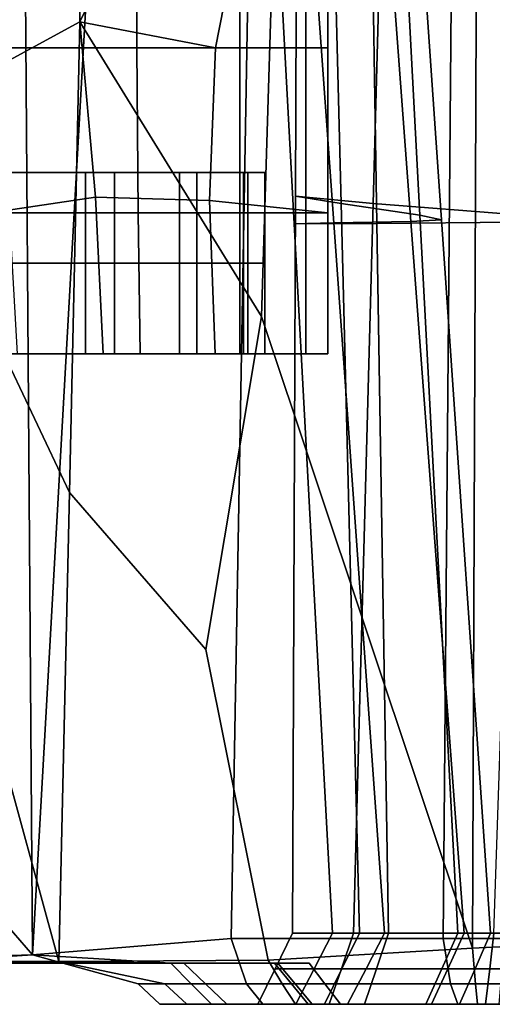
# Model space of a CAD drawing. Extents: x -0.97 to 0.97, y -3.2 to 2.94.
# Tile 5 of 44: x 0.25 to 0.5, y -2.74 to -2.22. Entities that reach past the tile are written whole.
import ezdxf

# ---------------------------------------------------------------- set-up
doc = ezdxf.new("R2010")
doc.units = 0

msp = doc.modelspace()

# ---------------------------------------------------------------- linework, layer by layer
for points in [[(0.26286, -1.76159, 0.01704), (0.29488, -1.97177, -0.00767), (0.25343, -2.71258, 0.02692), (0.24793, -1.95902, 0.00483)], [(0.41702, -2.31357, 0.2454), (0.3928, -2.30962, 0.11033), (0.39437, -1.91815, 0.15133), (0.40726, -1.92605, 0.27622)], [(0.43408, -2.3136, -0.0145), (0.44447, -1.9261, 0.0317), (0.39437, -1.91815, 0.15133), (0.3928, -2.30962, 0.11033)], [(0.34594, -1.92133, 1.12217), (0.35015, -2.07007, 1.12574), (0.27849, -2.21712, 1.0984), (0.28188, -1.97782, 1.0984)], [(0.41702, -2.31357, 0.2454), (0.40726, -1.92605, 0.27622), (0.43867, -1.93832, 0.40727), (0.45883, -2.31971, 0.39112)], [(0.43408, -2.3136, -0.0145), (0.51104, -2.31948, -0.0949), (0.52397, -1.93786, -0.04749), (0.44447, -1.9261, 0.0317)], [(0.47028, -2.32227, 0.54791), (0.45883, -2.31971, 0.39112), (0.43867, -1.93832, 0.40727), (0.44417, -1.94344, 0.54536)], [(0.41318, -2.32384, 0.83545), (0.45414, -2.32305, 0.70096), (0.42595, -1.94501, 0.68131), (0.38621, -1.94659, 0.80595)], [(0.47028, -2.32227, 0.54791), (0.44417, -1.94344, 0.54536), (0.42595, -1.94501, 0.68131), (0.45414, -2.32305, 0.70096)], [(0.41318, -2.32384, 0.83545), (0.38621, -1.94659, 0.80595), (0.37191, -1.94753, 0.90145), (0.39223, -2.32431, 0.93648)], [(0.43607, -2.32413, 0.98912), (0.39223, -2.32431, 0.93648), (0.37191, -1.94753, 0.90145), (0.42998, -1.94717, 0.94996)], [(0.43607, -2.32413, 0.98912), (0.42998, -1.94717, 0.94996), (0.5142, -1.94588, 0.95759), (0.50904, -2.32349, 0.99943)], [(0.23482, -1.95991, -0.02552), (0.24793, -1.95902, 0.00483), (0.25343, -2.71258, 0.02692), (0.24006, -2.69689, -0.00434)], [(0.37042, -2.04184, -0.11605), (0.35873, -2.70392, -0.12125), (0.25343, -2.71258, 0.02692), (0.29488, -1.97177, -0.00767)], [(0.38591, -2.00983, 1.12898), (0.28188, -1.97782, 1.0984), (0.27849, -2.21712, 1.0984), (0.37491, -2.37356, 1.12318)], [(0.38591, -2.00983, 1.12898), (0.37491, -2.37356, 1.12318), (0.48676, -2.70905, 1.13476), (0.48932, -2.03383, 1.1394)], [(0.59151, -2.04184, 1.10951), (0.48932, -2.03383, 1.1394), (0.48676, -2.70905, 1.13476), (0.59145, -2.70392, 1.10936)], [(0.37042, -2.04184, -0.11605), (0.47692, -2.04184, -0.21589), (0.47122, -2.70392, -0.21927), (0.35873, -2.70392, -0.12125)], [(0.6018, -2.04184, -0.21502), (0.59954, -2.70392, -0.2166), (0.47122, -2.70392, -0.21927), (0.47692, -2.04184, -0.21589)], [(0.36616, -2.15068, 1.13597), (0.35048, -2.23086, 1.14548), (0.27849, -2.21712, 1.0984), (0.35015, -2.07007, 1.12574)], [(0.23645, -2.11747, 1.44996), (0.23784, -2.23089, 1.44737), (0.30867, -2.23089, 1.4374), (0.30832, -2.11747, 1.4401)], [(0.36337, -2.11747, 1.41052), (0.30832, -2.11747, 1.4401), (0.30867, -2.23089, 1.4374), (0.36337, -2.23089, 1.40778)], [(0.36616, -2.15068, 1.13597), (0.40999, -2.11747, 1.15476), (0.40999, -2.23089, 1.17069), (0.35048, -2.23086, 1.14548)], [(0.36337, -2.11747, 1.41052), (0.36337, -2.23089, 1.40778), (0.39834, -2.23089, 1.3535), (0.39834, -2.11747, 1.35391)], [(0.40999, -2.11747, 1.26293), (0.39834, -2.11747, 1.35391), (0.39834, -2.23089, 1.3535), (0.40999, -2.23089, 1.26952)], [(0.40999, -2.11747, 1.26293), (0.40999, -2.23089, 1.26952), (0.40999, -2.23089, 1.17069), (0.40999, -2.11747, 1.15476)], [(0.23089, -2.31853, 1.15186), (0.22938, -2.24378, 1.09349), (0.27849, -2.21712, 1.0984), (0.28681, -2.3102, 1.16762)], [(0.2421, -2.4015, 1.08215), (0.27302, -2.46703, 1.07893), (0.27849, -2.21712, 1.0984), (0.22938, -2.24378, 1.09349)], [(0.34532, -2.55034, 1.10581), (0.37491, -2.37356, 1.12318), (0.27849, -2.21712, 1.0984), (0.27302, -2.46703, 1.07893)], [(0.34727, -2.31186, 1.18443), (0.28681, -2.3102, 1.16762), (0.27849, -2.21712, 1.0984), (0.35048, -2.23086, 1.14548)], [(0.24111, -2.31853, 1.44582), (0.30949, -2.31853, 1.4355), (0.30867, -2.23089, 1.4374), (0.23784, -2.23089, 1.44737)], [(0.36337, -2.31853, 1.40576), (0.36337, -2.23089, 1.40778), (0.30867, -2.23089, 1.4374), (0.30949, -2.31853, 1.4355)], [(0.34727, -2.31186, 1.18443), (0.35048, -2.23086, 1.14548), (0.40999, -2.23089, 1.17069), (0.40999, -2.31853, 1.20177)], [(0.36337, -2.31853, 1.40576), (0.39834, -2.31853, 1.35562), (0.39834, -2.23089, 1.3535), (0.36337, -2.23089, 1.40778)], [(0.40999, -2.31853, 1.28405), (0.40999, -2.23089, 1.26952), (0.39834, -2.23089, 1.3535), (0.39834, -2.31853, 1.35562)], [(0.40999, -2.31853, 1.28405), (0.40999, -2.31853, 1.20177), (0.40999, -2.23089, 1.17069), (0.40999, -2.23089, 1.26952)], [(0.22235, -2.34514, 1.23976), (0.28149, -2.34514, 1.25935), (0.28149, -2.297, 1.25935), (0.22235, -2.297, 1.23976)], [(0.23, -2.297, 1.32536), (0.22235, -2.297, 1.23976), (0.28149, -2.297, 1.25935), (0.28916, -2.297, 1.33106)], [(0.23, -2.297, 1.32536), (0.28916, -2.297, 1.33106), (0.29683, -2.297, 1.40277), (0.23765, -2.297, 1.41096)], [(0.23765, -2.34514, 1.41096), (0.23765, -2.297, 1.41096), (0.29683, -2.297, 1.40277), (0.29683, -2.34514, 1.40277)], [(0.33138, -2.34514, 1.26612), (0.33138, -2.297, 1.26612), (0.28149, -2.297, 1.25935), (0.28149, -2.34514, 1.25935)], [(0.33599, -2.297, 1.32291), (0.28916, -2.297, 1.33106), (0.28149, -2.297, 1.25935), (0.33138, -2.297, 1.26612)], [(0.33599, -2.297, 1.32291), (0.3406, -2.297, 1.37971), (0.29683, -2.297, 1.40277), (0.28916, -2.297, 1.33106)], [(0.3406, -2.34514, 1.37971), (0.29683, -2.34514, 1.40277), (0.29683, -2.297, 1.40277), (0.3406, -2.297, 1.37971)], [(0.33138, -2.34514, 1.26612), (0.36534, -2.34514, 1.27673), (0.36534, -2.297, 1.27673), (0.33138, -2.297, 1.26612)], [(0.33599, -2.297, 1.32291), (0.33138, -2.297, 1.26612), (0.36534, -2.297, 1.27673), (0.37666, -2.297, 1.30785)], [(0.33599, -2.297, 1.32291), (0.37666, -2.297, 1.30785), (0.36765, -2.297, 1.34649), (0.3406, -2.297, 1.37971)], [(0.3406, -2.34514, 1.37971), (0.3406, -2.297, 1.37971), (0.36765, -2.297, 1.34649), (0.36765, -2.34514, 1.34649)], [(0.37666, -2.34514, 1.30785), (0.37666, -2.297, 1.30785), (0.36534, -2.297, 1.27673), (0.36534, -2.34514, 1.27673)], [(0.37666, -2.34514, 1.30785), (0.36765, -2.34514, 1.34649), (0.36765, -2.297, 1.34649), (0.37666, -2.297, 1.30785)], [(0.23089, -2.31853, 1.15186), (0.28681, -2.3102, 1.16762), (0.29096, -2.39328, 1.22998), (0.2324, -2.39328, 1.21023)], [(0.34727, -2.31186, 1.18443), (0.35029, -2.39328, 1.2381), (0.29096, -2.39328, 1.22998), (0.28681, -2.3102, 1.16762)], [(0.41702, -2.31357, 0.2454), (0.42679, -2.70109, 0.21458), (0.39122, -2.70109, 0.06934), (0.3928, -2.30962, 0.11033)], [(0.43408, -2.3136, -0.0145), (0.3928, -2.30962, 0.11033), (0.39122, -2.70109, 0.06934), (0.42368, -2.70109, -0.06071)], [(0.34727, -2.31186, 1.18443), (0.40999, -2.31853, 1.20177), (0.40999, -2.39328, 1.24042), (0.35029, -2.39328, 1.2381)], [(0.41702, -2.31357, 0.2454), (0.45883, -2.31971, 0.39112), (0.47899, -2.70109, 0.37496), (0.42679, -2.70109, 0.21458)], [(0.43408, -2.3136, -0.0145), (0.42368, -2.70109, -0.06071), (0.49811, -2.70109, -0.14231), (0.51104, -2.31948, -0.0949)], [(0.24111, -2.31853, 1.44582), (0.24534, -2.39328, 1.44479), (0.31054, -2.39328, 1.43399), (0.30949, -2.31853, 1.4355)], [(0.36337, -2.31853, 1.40576), (0.30949, -2.31853, 1.4355), (0.31054, -2.39328, 1.43399), (0.36337, -2.39328, 1.4041)], [(0.36337, -2.31853, 1.40576), (0.36337, -2.39328, 1.4041), (0.39834, -2.39328, 1.359), (0.39834, -2.31853, 1.35562)], [(0.40999, -2.31853, 1.28405), (0.39834, -2.31853, 1.35562), (0.39834, -2.39328, 1.359), (0.40999, -2.39328, 1.30254)], [(0.40999, -2.31853, 1.28405), (0.40999, -2.39328, 1.30254), (0.40999, -2.39328, 1.24042), (0.40999, -2.31853, 1.20177)], [(0.47028, -2.32227, 0.54791), (0.49638, -2.70109, 0.55046), (0.47899, -2.70109, 0.37496), (0.45883, -2.31971, 0.39112)], [(0.41318, -2.32384, 0.83545), (0.39223, -2.32431, 0.93648), (0.41254, -2.70109, 0.97151), (0.44015, -2.70109, 0.86495)], [(0.43607, -2.32413, 0.98912), (0.44216, -2.70109, 1.02828), (0.41254, -2.70109, 0.97151), (0.39223, -2.32431, 0.93648)], [(0.41318, -2.32384, 0.83545), (0.44015, -2.70109, 0.86495), (0.48233, -2.70109, 0.72061), (0.45414, -2.32305, 0.70096)], [(0.43607, -2.32413, 0.98912), (0.50904, -2.32349, 0.99943), (0.50387, -2.70109, 1.04127), (0.44216, -2.70109, 1.02828)], [(0.47028, -2.32227, 0.54791), (0.45414, -2.32305, 0.70096), (0.48233, -2.70109, 0.72061), (0.49638, -2.70109, 0.55046)], [(0.22235, -2.34514, 1.23976), (0.22235, -2.39328, 1.23976), (0.28149, -2.39328, 1.25935), (0.28149, -2.34514, 1.25935)], [(0.23765, -2.34514, 1.41096), (0.29683, -2.34514, 1.40277), (0.29683, -2.39328, 1.40277), (0.23765, -2.39328, 1.41096)], [(0.33138, -2.34514, 1.26612), (0.28149, -2.34514, 1.25935), (0.28149, -2.39328, 1.25935), (0.33138, -2.39328, 1.26612)], [(0.3406, -2.34514, 1.37971), (0.3406, -2.39328, 1.37971), (0.29683, -2.39328, 1.40277), (0.29683, -2.34514, 1.40277)], [(0.33138, -2.34514, 1.26612), (0.33138, -2.39328, 1.26612), (0.36534, -2.39328, 1.27673), (0.36534, -2.34514, 1.27673)], [(0.3406, -2.34514, 1.37971), (0.36765, -2.34514, 1.34649), (0.36765, -2.39328, 1.34649), (0.3406, -2.39328, 1.37971)], [(0.37666, -2.34514, 1.30785), (0.36534, -2.34514, 1.27673), (0.36534, -2.39328, 1.27673), (0.37666, -2.39328, 1.30785)], [(0.37666, -2.34514, 1.30785), (0.37666, -2.39328, 1.30785), (0.36765, -2.39328, 1.34649), (0.36765, -2.34514, 1.34649)], [(0.34532, -2.55034, 1.10581), (0.37848, -2.71542, 1.10941), (0.48676, -2.70905, 1.13476), (0.37491, -2.37356, 1.12318)], [(0.22738, -2.39328, 1.225), (0.28623, -2.39328, 1.24466), (0.28149, -2.39328, 1.25935), (0.22235, -2.39328, 1.23976)], [(0.22738, -2.39328, 1.225), (0.2324, -2.39328, 1.21023), (0.29096, -2.39328, 1.22998), (0.28623, -2.39328, 1.24466)], [(0.24149, -2.39328, 1.42787), (0.23765, -2.39328, 1.41096), (0.29683, -2.39328, 1.40277), (0.30369, -2.39328, 1.41838)], [(0.24149, -2.39328, 1.42787), (0.30369, -2.39328, 1.41838), (0.31054, -2.39328, 1.43399), (0.24534, -2.39328, 1.44479)], [(0.34084, -2.39328, 1.25211), (0.33138, -2.39328, 1.26612), (0.28149, -2.39328, 1.25935), (0.28623, -2.39328, 1.24466)], [(0.34084, -2.39328, 1.25211), (0.28623, -2.39328, 1.24466), (0.29096, -2.39328, 1.22998), (0.35029, -2.39328, 1.2381)], [(0.35198, -2.39328, 1.39191), (0.30369, -2.39328, 1.41838), (0.29683, -2.39328, 1.40277), (0.3406, -2.39328, 1.37971)], [(0.35198, -2.39328, 1.39191), (0.36337, -2.39328, 1.4041), (0.31054, -2.39328, 1.43399), (0.30369, -2.39328, 1.41838)], [(0.34084, -2.39328, 1.25211), (0.38021, -2.39328, 1.26605), (0.36534, -2.39328, 1.27673), (0.33138, -2.39328, 1.26612)], [(0.35198, -2.39328, 1.39191), (0.3406, -2.39328, 1.37971), (0.36765, -2.39328, 1.34649), (0.38299, -2.39328, 1.35274)], [(0.34084, -2.39328, 1.25211), (0.35029, -2.39328, 1.2381), (0.40999, -2.39328, 1.24042), (0.38021, -2.39328, 1.26605)], [(0.35198, -2.39328, 1.39191), (0.38299, -2.39328, 1.35274), (0.39834, -2.39328, 1.359), (0.36337, -2.39328, 1.4041)], [(0.39333, -2.39328, 1.3052), (0.37666, -2.39328, 1.30785), (0.36534, -2.39328, 1.27673), (0.38021, -2.39328, 1.26605)], [(0.39333, -2.39328, 1.3052), (0.38299, -2.39328, 1.35274), (0.36765, -2.39328, 1.34649), (0.37666, -2.39328, 1.30785)], [(0.39333, -2.39328, 1.3052), (0.38021, -2.39328, 1.26605), (0.40999, -2.39328, 1.24042), (0.40999, -2.39328, 1.30254)], [(0.39333, -2.39328, 1.3052), (0.40999, -2.39328, 1.30254), (0.39834, -2.39328, 1.359), (0.38299, -2.39328, 1.35274)], [(0.2421, -2.4015, 1.08215), (0.20046, -2.47105, 1.07862), (0.26745, -2.71609, 1.05916), (0.27302, -2.46703, 1.07893)], [(0.34532, -2.55034, 1.10581), (0.27302, -2.46703, 1.07893), (0.26745, -2.71609, 1.05916), (0.37848, -2.71542, 1.10941)], [(0.11195, -2.49532, 1.0843), (0.13338, -2.71542, 1.07778), (0.26745, -2.71609, 1.05916), (0.20046, -2.47105, 1.07862)], [(0.13884, -2.69688, -0.03002), (0.24006, -2.69689, -0.00434), (0.25343, -2.71258, 0.02692), (0.12624, -2.71647, -0.00348)], [(0.41751, -2.71995, 0.21375), (0.38213, -2.71995, 0.06604), (0.39122, -2.70109, 0.06934), (0.42679, -2.70109, 0.21458)], [(0.41723, -2.71995, -0.06664), (0.42368, -2.70109, -0.06071), (0.39122, -2.70109, 0.06934), (0.38213, -2.71995, 0.06604)], [(0.43032, -2.71995, 0.86719), (0.44015, -2.70109, 0.86495), (0.41254, -2.70109, 0.97151), (0.4028, -2.71995, 0.97733)], [(0.43586, -2.71995, 1.0373), (0.4028, -2.71995, 0.97733), (0.41254, -2.70109, 0.97151), (0.44216, -2.70109, 1.02828)], [(0.41723, -2.71995, -0.06664), (0.49586, -2.71995, -0.15019), (0.49811, -2.70109, -0.14231), (0.42368, -2.70109, -0.06071)], [(0.41751, -2.71995, 0.21375), (0.42679, -2.70109, 0.21458), (0.47899, -2.70109, 0.37496), (0.47048, -2.71995, 0.37553)], [(0.43032, -2.71995, 0.86719), (0.47368, -2.71995, 0.72039), (0.48233, -2.70109, 0.72061), (0.44015, -2.70109, 0.86495)], [(0.43586, -2.71995, 1.0373), (0.44216, -2.70109, 1.02828), (0.50387, -2.70109, 1.04127), (0.50234, -2.71995, 1.05273)], [(0.48813, -2.71995, 0.55046), (0.47048, -2.71995, 0.37553), (0.47899, -2.70109, 0.37496), (0.49638, -2.70109, 0.55046)], [(0.48813, -2.71995, 0.55046), (0.49638, -2.70109, 0.55046), (0.48233, -2.70109, 0.72061), (0.47368, -2.71995, 0.72039)], [(0.59104, -2.71995, -0.15048), (0.58841, -2.70109, -0.1422), (0.49811, -2.70109, -0.14231), (0.49586, -2.71995, -0.15019)], [(0.36694, -2.72788, -0.11301), (0.30948, -2.72788, 0.03864), (0.25343, -2.71258, 0.02692), (0.35873, -2.70392, -0.12125)], [(0.36694, -2.72788, -0.11301), (0.35873, -2.70392, -0.12125), (0.47122, -2.70392, -0.21927), (0.47501, -2.72788, -0.20836)], [(0.59874, -2.72788, -0.20602), (0.47501, -2.72788, -0.20836), (0.47122, -2.70392, -0.21927), (0.59954, -2.70392, -0.2166)], [(0.58837, -2.72788, 1.10186), (0.59145, -2.70392, 1.10936), (0.48676, -2.70905, 1.13476), (0.48842, -2.72788, 1.12638)], [(0.09285, -2.71694, 0.0695), (0.12624, -2.71647, -0.00348), (0.25343, -2.71258, 0.02692), (0.1857, -2.71694, 0.08908)], [(0.24514, -2.71694, 0.23494), (0.1857, -2.71694, 0.08908), (0.25343, -2.71258, 0.02692), (0.32674, -2.71697, 0.20389)], [(0.3376, -2.72788, 0.20521), (0.32674, -2.71697, 0.20389), (0.25343, -2.71258, 0.02692), (0.30948, -2.72788, 0.03864)], [(0.38576, -2.72788, 1.1028), (0.48842, -2.72788, 1.12638), (0.48676, -2.70905, 1.13476), (0.37848, -2.71542, 1.10941)], [(0.09849, -2.71694, 1.03878), (0.19698, -2.71694, 1.02244), (0.26745, -2.71609, 1.05916), (0.13338, -2.71542, 1.07778)], [(0.25275, -2.71694, 0.87129), (0.19698, -2.71694, 1.02244), (0.12706, -2.71566, 0.98433), (0.17176, -2.71662, 0.85281)], [(0.24514, -2.71694, 0.23494), (0.2902, -2.71694, 0.38674), (0.19869, -2.71662, 0.39451), (0.16356, -2.71662, 0.26598)], [(0.25275, -2.71694, 0.87129), (0.17176, -2.71662, 0.85281), (0.20468, -2.71662, 0.71088), (0.29408, -2.71694, 0.7155)], [(0.25275, -2.71694, 0.87129), (0.33375, -2.71697, 0.88976), (0.26745, -2.71609, 1.05916), (0.19698, -2.71694, 1.02244)], [(0.30654, -2.71694, 0.55046), (0.21302, -2.71662, 0.55046), (0.19869, -2.71662, 0.39451), (0.2902, -2.71694, 0.38674)], [(0.30654, -2.71694, 0.55046), (0.29408, -2.71694, 0.7155), (0.20468, -2.71662, 0.71088), (0.21302, -2.71662, 0.55046)], [(0.24514, -2.71694, 0.23494), (0.32674, -2.71697, 0.20389), (0.38174, -2.71697, 0.37898), (0.2902, -2.71694, 0.38674)], [(0.25275, -2.71694, 0.87129), (0.29408, -2.71694, 0.7155), (0.3835, -2.71697, 0.72012), (0.33375, -2.71697, 0.88976)], [(0.38576, -2.72788, 1.1028), (0.37848, -2.71542, 1.10941), (0.26745, -2.71609, 1.05916), (0.3236, -2.72788, 1.02539)], [(0.34513, -2.72788, 0.88843), (0.3236, -2.72788, 1.02539), (0.26745, -2.71609, 1.05916), (0.33375, -2.71697, 0.88976)], [(0.30654, -2.71694, 0.55046), (0.2902, -2.71694, 0.38674), (0.38174, -2.71697, 0.37898), (0.40008, -2.71697, 0.55046)], [(0.30654, -2.71694, 0.55046), (0.40008, -2.71697, 0.55046), (0.3835, -2.71697, 0.72012), (0.29408, -2.71694, 0.7155)], [(0.3376, -2.72788, 0.20521), (0.39077, -2.72788, 0.37853), (0.38174, -2.71697, 0.37898), (0.32674, -2.71697, 0.20389)], [(0.34513, -2.72788, 0.88843), (0.33375, -2.71697, 0.88976), (0.3835, -2.71697, 0.72012), (0.39265, -2.72788, 0.72056)], [(0.40849, -2.72788, 0.55046), (0.40008, -2.71697, 0.55046), (0.38174, -2.71697, 0.37898), (0.39077, -2.72788, 0.37853)], [(0.40849, -2.72788, 0.55046), (0.39265, -2.72788, 0.72056), (0.3835, -2.71697, 0.72012), (0.40008, -2.71697, 0.55046)], [(0.41751, -2.71995, 0.21375), (0.40819, -2.73877, 0.21291), (0.373, -2.73877, 0.06273), (0.38213, -2.71995, 0.06604)], [(0.41723, -2.71995, -0.06664), (0.38213, -2.71995, 0.06604), (0.373, -2.73877, 0.06273), (0.41076, -2.73877, -0.0726)], [(0.43032, -2.71995, 0.86719), (0.4028, -2.71995, 0.97733), (0.39303, -2.73877, 0.98319), (0.42045, -2.73877, 0.86944)], [(0.43586, -2.71995, 1.0373), (0.42953, -2.73877, 1.04636), (0.39303, -2.73877, 0.98319), (0.4028, -2.71995, 0.97733)], [(0.41751, -2.71995, 0.21375), (0.47048, -2.71995, 0.37553), (0.46192, -2.73877, 0.37611), (0.40819, -2.73877, 0.21291)], [(0.41723, -2.71995, -0.06664), (0.41076, -2.73877, -0.0726), (0.4936, -2.73877, -0.15809), (0.49586, -2.71995, -0.15019)], [(0.43032, -2.71995, 0.86719), (0.42045, -2.73877, 0.86944), (0.46499, -2.73877, 0.72017), (0.47368, -2.71995, 0.72039)], [(0.43586, -2.71995, 1.0373), (0.50234, -2.71995, 1.05273), (0.50079, -2.73877, 1.06423), (0.42953, -2.73877, 1.04636)], [(0.48813, -2.71995, 0.55046), (0.47984, -2.73877, 0.55046), (0.46192, -2.73877, 0.37611), (0.47048, -2.71995, 0.37553)], [(0.48813, -2.71995, 0.55046), (0.47368, -2.71995, 0.72039), (0.46499, -2.73877, 0.72017), (0.47984, -2.73877, 0.55046)], [(0.59104, -2.71995, -0.15048), (0.49586, -2.71995, -0.15019), (0.4936, -2.73877, -0.15809), (0.59367, -2.73877, -0.15878)], [(0.3376, -2.72788, 0.20521), (0.30948, -2.72788, 0.03864), (0.32094, -2.73879, 0.04328), (0.34835, -2.73879, 0.20659)], [(0.36694, -2.72788, -0.11301), (0.37558, -2.73879, -0.10448), (0.32094, -2.73879, 0.04328), (0.30948, -2.72788, 0.03864)], [(0.34513, -2.72788, 0.88843), (0.3564, -2.73879, 0.88704), (0.33531, -2.73879, 1.02119), (0.3236, -2.72788, 1.02539)], [(0.38576, -2.72788, 1.1028), (0.3236, -2.72788, 1.02539), (0.33531, -2.73879, 1.02119), (0.39281, -2.73879, 1.09605)], [(0.3376, -2.72788, 0.20521), (0.34835, -2.73879, 0.20659), (0.39968, -2.73879, 0.3781), (0.39077, -2.72788, 0.37853)], [(0.34513, -2.72788, 0.88843), (0.39265, -2.72788, 0.72056), (0.40169, -2.73879, 0.721), (0.3564, -2.73879, 0.88704)], [(0.36694, -2.72788, -0.11301), (0.47501, -2.72788, -0.20836), (0.47901, -2.73879, -0.19714), (0.37558, -2.73879, -0.10448)], [(0.38576, -2.72788, 1.1028), (0.39281, -2.73879, 1.09605), (0.48932, -2.73879, 1.11819), (0.48842, -2.72788, 1.12638)], [(0.40849, -2.72788, 0.55046), (0.39077, -2.72788, 0.37853), (0.39968, -2.73879, 0.3781), (0.41679, -2.73879, 0.55046)], [(0.40849, -2.72788, 0.55046), (0.41679, -2.73879, 0.55046), (0.40169, -2.73879, 0.721), (0.39265, -2.72788, 0.72056)], [(0.59874, -2.72788, -0.20602), (0.59796, -2.73879, -0.19518), (0.47901, -2.73879, -0.19714), (0.47501, -2.72788, -0.20836)], [(0.58837, -2.72788, 1.10186), (0.48842, -2.72788, 1.12638), (0.48932, -2.73879, 1.11819), (0.58522, -2.73879, 1.09417)], [(0.37827, -2.73881, 0.20975), (0.34835, -2.73879, 0.20659), (0.32094, -2.73879, 0.04328), (0.34698, -2.73881, 0.053)], [(0.39317, -2.73881, -0.08853), (0.34698, -2.73881, 0.053), (0.32094, -2.73879, 0.04328), (0.37558, -2.73879, -0.10448)], [(0.41117, -2.73881, 1.07121), (0.39281, -2.73879, 1.09605), (0.33531, -2.73879, 1.02119), (0.36417, -2.73881, 1.00219)], [(0.38843, -2.73881, 0.87824), (0.36417, -2.73881, 1.00219), (0.33531, -2.73879, 1.02119), (0.3564, -2.73879, 0.88704)], [(0.37827, -2.73881, 0.20975), (0.34698, -2.73881, 0.053), (0.373, -2.73877, 0.06273), (0.40819, -2.73877, 0.21291)], [(0.39317, -2.73881, -0.08853), (0.41076, -2.73877, -0.0726), (0.373, -2.73877, 0.06273), (0.34698, -2.73881, 0.053)], [(0.37827, -2.73881, 0.20975), (0.4308, -2.73881, 0.3771), (0.39968, -2.73879, 0.3781), (0.34835, -2.73879, 0.20659)], [(0.38843, -2.73881, 0.87824), (0.3564, -2.73879, 0.88704), (0.40169, -2.73879, 0.721), (0.43334, -2.73881, 0.72059)], [(0.41117, -2.73881, 1.07121), (0.36417, -2.73881, 1.00219), (0.39303, -2.73877, 0.98319), (0.42953, -2.73877, 1.04636)], [(0.38843, -2.73881, 0.87824), (0.42045, -2.73877, 0.86944), (0.39303, -2.73877, 0.98319), (0.36417, -2.73881, 1.00219)], [(0.39317, -2.73881, -0.08853), (0.37558, -2.73879, -0.10448), (0.47901, -2.73879, -0.19714), (0.4863, -2.73881, -0.17761)], [(0.37827, -2.73881, 0.20975), (0.40819, -2.73877, 0.21291), (0.46192, -2.73877, 0.37611), (0.4308, -2.73881, 0.3771)], [(0.38843, -2.73881, 0.87824), (0.43334, -2.73881, 0.72059), (0.46499, -2.73877, 0.72017), (0.42045, -2.73877, 0.86944)], [(0.41117, -2.73881, 1.07121), (0.49506, -2.73881, 1.09122), (0.48932, -2.73879, 1.11819), (0.39281, -2.73879, 1.09605)], [(0.39317, -2.73881, -0.08853), (0.4863, -2.73881, -0.17761), (0.4936, -2.73877, -0.15809), (0.41076, -2.73877, -0.0726)], [(0.44831, -2.73881, 0.55046), (0.41679, -2.73879, 0.55046), (0.39968, -2.73879, 0.3781), (0.4308, -2.73881, 0.3771)], [(0.44831, -2.73881, 0.55046), (0.43334, -2.73881, 0.72059), (0.40169, -2.73879, 0.721), (0.41679, -2.73879, 0.55046)], [(0.41117, -2.73881, 1.07121), (0.42953, -2.73877, 1.04636), (0.50079, -2.73877, 1.06423), (0.49506, -2.73881, 1.09122)], [(0.44831, -2.73881, 0.55046), (0.4308, -2.73881, 0.3771), (0.46192, -2.73877, 0.37611), (0.47984, -2.73877, 0.55046)], [(0.44831, -2.73881, 0.55046), (0.47984, -2.73877, 0.55046), (0.46499, -2.73877, 0.72017), (0.43334, -2.73881, 0.72059)], [(0.59582, -2.73881, -0.17697), (0.4863, -2.73881, -0.17761), (0.47901, -2.73879, -0.19714), (0.59796, -2.73879, -0.19518)], [(0.59582, -2.73881, -0.17697), (0.59367, -2.73877, -0.15878), (0.4936, -2.73877, -0.15809), (0.4863, -2.73881, -0.17761)], [(0.58143, -2.73881, 1.06815), (0.58522, -2.73879, 1.09417), (0.48932, -2.73879, 1.11819), (0.49506, -2.73881, 1.09122)], [(0.58143, -2.73881, 1.06815), (0.49506, -2.73881, 1.09122), (0.50079, -2.73877, 1.06423), (0.57764, -2.73877, 1.04211)]]:
    msp.add_3dface(points)

doc.saveas('drawing.dxf')
